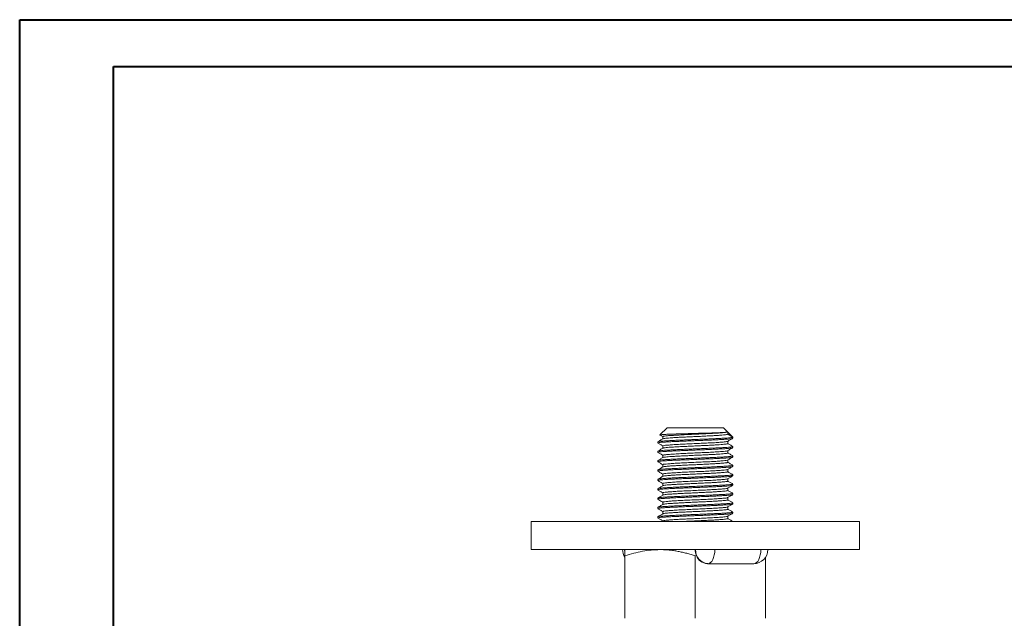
# Model space of a CAD drawing. Header units: millimetres. Extents: x 0 to 210, y 0 to 297.
# Tile 9 of 17: x 0 to 105, y 233 to 297. Entities that reach past the tile are written whole.
import ezdxf

# ---------------------------------------------------------------- set-up
doc = ezdxf.new("R2010")
doc.units = ezdxf.units.MM

msp = doc.modelspace()

# ---------------------------------------------------------------- linework, layer by layer
at = {"color": 7, "linetype": 'Continuous', "lineweight": 40}
for p, q in [((0.08, 0.21), (0.08, 297.21)), ((0.08, 297.21), (210.08, 297.21)), ((10.08, 292.21), (205.08, 292.21)), ((10.08, 5.21), (10.08, 292.21))]:
    msp.add_line(p, q, dxfattribs=at)
at = {"color": 7, "linetype": 'Continuous', "lineweight": 15}
for p, q in [((69.12, 253.67), (68.36, 252.91)), ((75.12, 253.67), (69.12, 253.67)), ((75.58, 253.21), (75.12, 253.67)), ((75.55, 253.21), (75.58, 253.21)), ((75.58, 253.21), (76.12, 252.67)), ((75.58, 252.98), (75.58, 253.21)), ((68.12, 252.17), (68.12, 252.05)), ((68.36, 252.91), (68.37, 252.9)), ((68.66, 252.73), (68.66, 252.49)), ((76.12, 252.67), (75.58, 252.98)), ((75.58, 251.98), (75.58, 252.23)), ((76.12, 252.55), (76.12, 252.67)), ((68.12, 251.17), (68.12, 251.05)), ((68.66, 251.73), (68.66, 251.49)), ((75.58, 250.98), (75.58, 251.23)), ((76.12, 251.55), (76.12, 251.67)), ((68.12, 250.17), (68.12, 250.05)), ((68.66, 250.73), (68.66, 250.49)), ((75.58, 249.98), (75.58, 250.23)), ((76.12, 250.55), (76.12, 250.67)), ((68.12, 249.17), (68.12, 249.05)), ((68.66, 249.73), (68.66, 249.49)), ((75.58, 248.98), (75.58, 249.23)), ((76.12, 249.55), (76.12, 249.67)), ((68.12, 248.17), (68.12, 248.05)), ((68.66, 248.73), (68.66, 248.49)), ((75.58, 247.98), (75.58, 248.23)), ((76.12, 248.55), (76.12, 248.67)), ((68.12, 247.17), (68.12, 247.05)), ((68.66, 247.73), (68.66, 247.49)), ((75.58, 246.98), (75.58, 247.23)), ((76.12, 247.55), (76.12, 247.67)), ((68.12, 246.17), (68.12, 246.05)), ((68.66, 246.73), (68.66, 246.49)), ((68.66, 245.73), (68.66, 245.49)), ((75.58, 245.98), (75.58, 246.23)), ((76.12, 246.55), (76.12, 246.67)), ((68.12, 245.17), (68.12, 245.05)), ((68.66, 244.73), (68.66, 244.49)), ((75.58, 244.98), (75.58, 245.23)), ((76.12, 245.55), (76.12, 245.67)), ((76.12, 244.55), (76.12, 244.67)), ((54.62, 243.67), (54.62, 240.67)), ((54.62, 243.67), (89.62, 243.67)), ((68.12, 244.17), (68.12, 244.05)), ((68.66, 243.73), (68.66, 243.67)), ((75.58, 243.98), (75.58, 244.23)), ((76.12, 243.67), (76.12, 243.67)), ((89.62, 243.67), (89.62, 240.67)), ((54.62, 240.67), (89.62, 240.67)), ((64.58, 240.67), (64.6, 240.45)), ((64.62, 233.34), (64.62, 240)), ((72.24, 240.04), (72.12, 240)), ((72.12, 233.34), (72.12, 240)), ((79.62, 239.86), (79.62, 233.34)), ((73.46, 239.17), (73.42, 239.17)), ((78.36, 239.17), (73.46, 239.17))]:
    msp.add_line(p, q, dxfattribs=at)
at = {"color": 7, "linetype": 'Continuous', "lineweight": 15, "flags": 128}
for points in [[(74.21, 240.67), (74.2, 240.38), (74.15, 240.1), (74.08, 239.84), (73.99, 239.61), (73.88, 239.42), (73.75, 239.28), (73.61, 239.2), (73.46, 239.17)], [(78.36, 239.17), (78.51, 239.2), (78.65, 239.28), (78.78, 239.42), (78.89, 239.61), (78.99, 239.84), (79.05, 240.1), (79.1, 240.38), (79.11, 240.67)]]:
    msp.add_lwpolyline(points, dxfattribs=at)
at = {"color": 7, "linetype": 'Continuous', "lineweight": 15}
for centre, radius, start, end in [((65.88, 240.67), 1.5, 180, 212.8001), ((73.82, 240.67), 1.7, 179.901, 201.7007), ((73.57, 240.58), 1.41, 176.1887, 265.5981), ((78.36, 240.67), 1.5, 270, 0), ((73.47, 240.47), 1.3, 199.3833, 267.7765)]:
    msp.add_arc(centre, radius, start, end, dxfattribs=at)
for points, knots in [([(75.55, 253.21), (75.54, 253.21), (75.5, 253.2), (75.39, 253.19), (75.24, 253.18), (75.06, 253.17), (74.83, 253.16), (74.57, 253.14), (74.28, 253.13), (73.96, 253.12), (73.61, 253.11), (73.25, 253.1), (72.87, 253.09), (72.46, 253.08), (72.14, 253.07), (71.72, 253.06), (71.32, 253.04), (70.93, 253.03), (70.55, 253.02), (70.18, 253.01), (69.85, 253), (69.53, 252.99), (69.24, 252.98), (69, 252.97), (68.78, 252.95), (68.61, 252.94), (68.48, 252.93), (68.39, 252.92), (68.38, 252.91), (68.37, 252.91)], [0, 0, 0, 0, 0.0265417, 0.0805269, 0.1080349, 0.1345766, 0.1885533, 0.2160444, 0.2428399, 0.2973252, 0.3250788, 0.352104, 0.4070588, 0.4350459, 0.467028, 0.4945368, 0.5504888, 0.5789989, 0.6065068, 0.6624239, 0.690897, 0.7188893, 0.775824, 0.8048331, 0.8329096, 0.8899889, 0.9190575, 0.9475334, 1, 1, 1, 1]), ([(75.55, 253.21), (75.49, 253.2), (75.36, 253.17), (74.91, 253.13), (74.32, 253.09), (73.62, 253.05), (72.88, 253.02), (72.1, 252.98), (71.32, 252.95), (70.58, 252.91), (69.92, 252.87), (69.37, 252.84), (68.96, 252.8), (68.71, 252.77), (68.68, 252.74), (68.67, 252.73)], [0, 0, 0, 0, 0.085378, 0.169931, 0.254759, 0.33022, 0.404596, 0.479947, 0.555231, 0.629632, 0.705131, 0.780153, 0.854735, 0.930294, 1, 1, 1, 1]), ([(68.14, 252.05), (68.14, 252.05), (68.13, 252.06), (68.25, 252.09), (68.48, 252.12), (68.83, 252.14), (69.26, 252.17), (69.77, 252.2), (70.35, 252.22), (70.98, 252.25), (71.58, 252.27), (72.18, 252.3), (72.78, 252.32), (73.42, 252.35), (74.03, 252.37), (74.59, 252.4), (75.09, 252.43), (75.5, 252.45), (75.82, 252.48), (76.03, 252.51), (76.12, 252.53), (76.11, 252.54), (76.11, 252.55)], [0, 0, 0, 0, 0.032726, 0.085691, 0.140193, 0.193161, 0.247665, 0.30063, 0.355132, 0.4081, 0.462604, 0.500011, 0.551869, 0.605165, 0.657023, 0.71032, 0.763286, 0.817788, 0.870753, 0.925255, 0.978222, 1, 1, 1, 1]), ([(68.67, 252.49), (68.58, 252.44), (68.4, 252.34), (68.22, 252.23), (68.13, 252.18)], [0, 0, 0, 0, 0.499922, 1, 1, 1, 1]), ([(68.13, 252.04), (68.22, 251.98), (68.4, 251.88), (68.58, 251.78), (68.66, 251.73)], [0, 0, 0, 0, 0.509293, 1, 1, 1, 1]), ([(68.14, 252.18), (68.14, 252.18), (68.14, 252.19), (68.26, 252.21), (68.48, 252.24), (68.83, 252.27), (69.26, 252.29), (69.77, 252.32), (70.35, 252.35), (70.98, 252.37), (71.58, 252.4), (72.18, 252.42), (72.78, 252.45), (73.42, 252.47), (74.03, 252.5), (74.59, 252.53), (75.09, 252.55), (75.5, 252.58), (75.82, 252.61), (76.01, 252.63), (76.11, 252.65), (76.12, 252.66), (76.12, 252.67)], [0, 0, 0, 0, 0.011945, 0.066046, 0.121716, 0.175819, 0.231491, 0.285591, 0.341261, 0.395364, 0.451036, 0.489245, 0.542214, 0.596652, 0.649621, 0.70406, 0.758161, 0.813831, 0.867932, 0.923601, 0.961537, 1, 1, 1, 1]), ([(68.37, 252.9), (68.38, 252.89), (68.48, 252.83), (68.58, 252.78), (68.66, 252.73)], [0, 0, 0, 0, 0.129333, 1, 1, 1, 1]), ([(75.56, 252.22), (75.54, 252.21), (75.49, 252.19), (75.21, 252.16), (74.78, 252.12), (74.2, 252.08), (73.52, 252.05), (72.77, 252.01), (71.99, 251.98), (71.21, 251.94), (70.48, 251.91), (69.84, 251.87), (69.3, 251.83), (68.92, 251.8), (68.69, 251.76), (68.68, 251.74), (68.68, 251.73)], [0, 0, 0, 0, 0.0587078, 0.1327341, 0.2056843, 0.2794864, 0.353371, 0.4262899, 0.5002688, 0.5739261, 0.6469669, 0.7210364, 0.7943825, 0.8676971, 0.9417706, 1, 1, 1, 1]), ([(75.58, 252.98), (75.57, 252.98), (75.56, 252.96), (75.45, 252.94), (75.26, 252.91), (74.98, 252.89), (74.61, 252.86), (74.16, 252.83), (73.66, 252.81), (73.11, 252.78), (72.54, 252.75), (71.95, 252.73), (71.38, 252.7), (70.81, 252.67), (70.29, 252.65), (69.82, 252.62), (69.42, 252.59), (69.09, 252.56), (68.85, 252.54), (68.71, 252.51), (68.69, 252.5), (68.69, 252.49)], [0, 0, 0, 0, 0.047296, 0.094591, 0.142914, 0.197224, 0.253109, 0.307415, 0.363295, 0.417604, 0.473489, 0.527794, 0.583674, 0.637983, 0.693868, 0.748173, 0.804054, 0.858362, 0.914244, 0.96855, 1, 1, 1, 1]), ([(75.57, 252.22), (75.66, 252.27), (75.84, 252.38), (76.02, 252.48), (76.11, 252.54)], [0, 0, 0, 0, 0.499934, 1, 1, 1, 1]), ([(68.14, 251.05), (68.14, 251.05), (68.13, 251.06), (68.25, 251.09), (68.48, 251.12), (68.83, 251.14), (69.26, 251.17), (69.77, 251.2), (70.35, 251.22), (70.98, 251.25), (71.58, 251.27), (72.18, 251.3), (72.78, 251.32), (73.42, 251.35), (74.03, 251.37), (74.59, 251.4), (75.09, 251.43), (75.5, 251.45), (75.82, 251.48), (76.03, 251.51), (76.12, 251.53), (76.11, 251.54), (76.11, 251.55)], [0, 0, 0, 0, 0.032726, 0.085691, 0.140193, 0.193161, 0.247665, 0.30063, 0.355132, 0.4081, 0.462604, 0.500011, 0.551869, 0.605165, 0.657023, 0.71032, 0.763286, 0.817788, 0.870753, 0.925255, 0.978222, 1, 1, 1, 1]), ([(68.68, 251.5), (68.58, 251.44), (68.4, 251.34), (68.22, 251.23), (68.13, 251.18)], [0, 0, 0, 0, 0.499936, 1, 1, 1, 1]), ([(68.13, 251.03), (68.22, 250.98), (68.4, 250.88), (68.58, 250.78), (68.66, 250.73)], [0, 0, 0, 0, 0.5111478, 1, 1, 1, 1]), ([(68.14, 251.18), (68.14, 251.18), (68.14, 251.19), (68.26, 251.21), (68.48, 251.24), (68.83, 251.27), (69.26, 251.29), (69.77, 251.32), (70.35, 251.35), (70.98, 251.37), (71.58, 251.4), (72.18, 251.42), (72.78, 251.45), (73.42, 251.47), (74.03, 251.5), (74.59, 251.53), (75.09, 251.55), (75.5, 251.58), (75.82, 251.61), (76.03, 251.63), (76.12, 251.65), (76.11, 251.67), (76.11, 251.67)], [0, 0, 0, 0, 0.010423, 0.06461, 0.120368, 0.174557, 0.230318, 0.284505, 0.340263, 0.394452, 0.450214, 0.488483, 0.541536, 0.596062, 0.649115, 0.70364, 0.757828, 0.813586, 0.867773, 0.923532, 0.97772, 1, 1, 1, 1]), ([(75.57, 251.98), (75.57, 251.98), (75.58, 251.97), (75.5, 251.95), (75.32, 251.92), (75.05, 251.89), (74.69, 251.87), (74.26, 251.84), (73.77, 251.81), (73.23, 251.78), (72.66, 251.76), (72.08, 251.73), (71.49, 251.7), (70.93, 251.68), (70.4, 251.65), (69.92, 251.62), (69.5, 251.6), (69.15, 251.57), (68.89, 251.54), (68.73, 251.52), (68.7, 251.5), (68.68, 251.5)], [0, 0, 0, 0, 0.020312, 0.076269, 0.130646, 0.186599, 0.240978, 0.296934, 0.351311, 0.407265, 0.461642, 0.517596, 0.571972, 0.627926, 0.682303, 0.738256, 0.792635, 0.84859, 0.902966, 0.95892, 1, 1, 1, 1]), ([(75.56, 251.22), (75.53, 251.21), (75.47, 251.19), (75.16, 251.15), (74.7, 251.12), (74.11, 251.08), (73.42, 251.04), (72.67, 251.01), (71.88, 250.97), (71.11, 250.94), (70.39, 250.9), (69.76, 250.86), (69.24, 250.83), (68.88, 250.79), (68.68, 250.76), (68.68, 250.74), (68.68, 250.73)], [0, 0, 0, 0, 0.068124, 0.142127, 0.215096, 0.289078, 0.362884, 0.435919, 0.510023, 0.583548, 0.656803, 0.730942, 0.804144, 0.877728, 0.951815, 1, 1, 1, 1]), ([(75.57, 250.98), (75.58, 250.98), (75.59, 250.97), (75.52, 250.95), (75.37, 250.92), (75.11, 250.9), (74.77, 250.87), (74.36, 250.84), (73.88, 250.82), (73.35, 250.79), (72.79, 250.76), (72.2, 250.74), (71.62, 250.71), (71.04, 250.68), (70.51, 250.66), (70.01, 250.63), (69.58, 250.6), (69.22, 250.58), (68.94, 250.55), (68.75, 250.52), (68.7, 250.5), (68.68, 250.5)], [0, 0, 0, 0, 0.00952, 0.063858, 0.119771, 0.174109, 0.230023, 0.284361, 0.340274, 0.394613, 0.450529, 0.504866, 0.560779, 0.615119, 0.671036, 0.725373, 0.781286, 0.835626, 0.891543, 0.94588, 1, 1, 1, 1]), ([(75.57, 251.22), (75.66, 251.27), (75.84, 251.38), (76.02, 251.48), (76.11, 251.53)], [0, 0, 0, 0, 0.499927, 1, 1, 1, 1]), ([(76.11, 251.68), (76.02, 251.73), (75.85, 251.84), (75.67, 251.94), (75.58, 251.99)], [0, 0, 0, 0, 0.509124, 1, 1, 1, 1]), ([(76.11, 250.68), (76.02, 250.73), (75.85, 250.84), (75.67, 250.94), (75.58, 250.99)], [0, 0, 0, 0, 0.511061, 1, 1, 1, 1]), ([(68.14, 250.05), (68.14, 250.05), (68.13, 250.06), (68.25, 250.09), (68.48, 250.12), (68.83, 250.14), (69.26, 250.17), (69.77, 250.2), (70.35, 250.22), (70.98, 250.25), (71.58, 250.27), (72.18, 250.3), (72.78, 250.32), (73.42, 250.35), (74.03, 250.37), (74.59, 250.4), (75.09, 250.43), (75.5, 250.45), (75.82, 250.48), (76.03, 250.51), (76.12, 250.53), (76.11, 250.54), (76.11, 250.55)], [0, 0, 0, 0, 0.0327256, 0.0856913, 0.1401928, 0.1931607, 0.2476649, 0.3006304, 0.3551318, 0.4081, 0.4626045, 0.5000113, 0.5518691, 0.6051654, 0.6570233, 0.7103197, 0.7632856, 0.8177876, 0.8707534, 0.9252552, 0.9782223, 1, 1, 1, 1]), ([(68.67, 250.5), (68.58, 250.44), (68.4, 250.34), (68.22, 250.23), (68.13, 250.18)], [0, 0, 0, 0, 0.499925, 1, 1, 1, 1]), ([(68.13, 250.04), (68.22, 249.98), (68.4, 249.88), (68.58, 249.78), (68.66, 249.73)], [0, 0, 0, 0, 0.509114, 1, 1, 1, 1]), ([(68.14, 250.18), (68.14, 250.18), (68.14, 250.19), (68.26, 250.21), (68.48, 250.24), (68.83, 250.27), (69.26, 250.29), (69.77, 250.32), (70.35, 250.35), (70.98, 250.37), (71.58, 250.4), (72.18, 250.42), (72.78, 250.45), (73.42, 250.47), (74.03, 250.5), (74.59, 250.53), (75.09, 250.55), (75.5, 250.58), (75.82, 250.61), (76.03, 250.63), (76.12, 250.65), (76.11, 250.67), (76.11, 250.67)], [0, 0, 0, 0, 0.011373, 0.065507, 0.121212, 0.175349, 0.231057, 0.285192, 0.340896, 0.395034, 0.450741, 0.488974, 0.541976, 0.596449, 0.649452, 0.703925, 0.75806, 0.813765, 0.8679, 0.923605, 0.977742, 1, 1, 1, 1]), ([(75.57, 250.22), (75.57, 250.22), (75.57, 250.21), (75.42, 250.18), (75.11, 250.15), (74.63, 250.11), (74.03, 250.07), (73.32, 250.04), (72.56, 250), (71.78, 249.97), (71.01, 249.93), (70.3, 249.9), (69.68, 249.86), (69.18, 249.82), (68.84, 249.79), (68.67, 249.76), (68.68, 249.74), (68.69, 249.73)], [0, 0, 0, 0, 0.003622, 0.077589, 0.151528, 0.224572, 0.298693, 0.372381, 0.445588, 0.519776, 0.593136, 0.666653, 0.740821, 0.813935, 0.887748, 0.961809, 1, 1, 1, 1]), ([(75.58, 249.98), (75.57, 249.97), (75.56, 249.96), (75.41, 249.93), (75.17, 249.9), (74.85, 249.88), (74.45, 249.85), (73.98, 249.82), (73.46, 249.8), (72.9, 249.77), (72.33, 249.74), (71.74, 249.71), (71.16, 249.69), (70.61, 249.66), (70.11, 249.63), (69.66, 249.61), (69.29, 249.58), (68.99, 249.55), (68.79, 249.53), (68.69, 249.51), (68.68, 249.5), (68.68, 249.49)], [0, 0, 0, 0, 0.0531989, 0.1075078, 0.1633913, 0.2177039, 0.2735918, 0.3279007, 0.3837844, 0.4380963, 0.4939834, 0.5482926, 0.6041765, 0.658487, 0.7143726, 0.7686817, 0.8245658, 0.878875, 0.9347592, 0.9890687, 1, 1, 1, 1]), ([(75.57, 250.22), (75.66, 250.27), (75.84, 250.38), (76.02, 250.48), (76.11, 250.53)], [0, 0, 0, 0, 0.499937, 1, 1, 1, 1]), ([(76.11, 249.68), (76.02, 249.73), (75.85, 249.84), (75.67, 249.94), (75.58, 249.99)], [0, 0, 0, 0, 0.509231, 1, 1, 1, 1]), ([(68.14, 249.05), (68.14, 249.05), (68.13, 249.06), (68.25, 249.09), (68.48, 249.12), (68.83, 249.14), (69.26, 249.17), (69.77, 249.2), (70.35, 249.22), (70.98, 249.25), (71.58, 249.27), (72.18, 249.3), (72.78, 249.32), (73.42, 249.35), (74.03, 249.37), (74.59, 249.4), (75.09, 249.43), (75.5, 249.45), (75.82, 249.48), (76.03, 249.51), (76.12, 249.53), (76.11, 249.54), (76.11, 249.55)], [0, 0, 0, 0, 0.0327256, 0.0856913, 0.1401928, 0.1931607, 0.2476649, 0.3006304, 0.3551318, 0.4081, 0.4626045, 0.5000113, 0.5518691, 0.6051654, 0.6570233, 0.7103197, 0.7632856, 0.8177876, 0.8707534, 0.9252552, 0.9782223, 1, 1, 1, 1]), ([(68.67, 249.49), (68.58, 249.44), (68.4, 249.34), (68.22, 249.23), (68.13, 249.18)], [0, 0, 0, 0, 0.499935, 1, 1, 1, 1]), ([(68.13, 249.03), (68.22, 248.98), (68.4, 248.88), (68.58, 248.78), (68.66, 248.73)], [0, 0, 0, 0, 0.510549, 1, 1, 1, 1]), ([(68.14, 249.18), (68.14, 249.18), (68.14, 249.19), (68.26, 249.21), (68.48, 249.24), (68.83, 249.27), (69.26, 249.29), (69.77, 249.32), (70.35, 249.35), (70.98, 249.37), (71.58, 249.4), (72.18, 249.42), (72.78, 249.45), (73.42, 249.47), (74.03, 249.5), (74.59, 249.53), (75.09, 249.55), (75.5, 249.58), (75.82, 249.61), (76.03, 249.63), (76.12, 249.65), (76.11, 249.67), (76.11, 249.67)], [0, 0, 0, 0, 0.011721, 0.065837, 0.121522, 0.17564, 0.231328, 0.285444, 0.341128, 0.395247, 0.450935, 0.489154, 0.542138, 0.596592, 0.649576, 0.704029, 0.758145, 0.813831, 0.867947, 0.923632, 0.977749, 1, 1, 1, 1]), ([(75.56, 249.22), (75.56, 249.22), (75.56, 249.2), (75.39, 249.18), (75.05, 249.14), (74.55, 249.11), (73.93, 249.07), (73.22, 249.03), (72.45, 249), (71.67, 248.96), (70.91, 248.93), (70.21, 248.89), (69.6, 248.85), (69.13, 248.82), (68.81, 248.78), (68.66, 248.75), (68.68, 248.74), (68.68, 248.73)], [0, 0, 0, 0, 0.014456, 0.088468, 0.162193, 0.235261, 0.309371, 0.382792, 0.456121, 0.530242, 0.603365, 0.677017, 0.751063, 0.824037, 0.897932, 0.971816, 1, 1, 1, 1]), ([(75.57, 248.98), (75.57, 248.98), (75.57, 248.96), (75.45, 248.94), (75.23, 248.91), (74.92, 248.88), (74.54, 248.86), (74.09, 248.83), (73.57, 248.8), (73.02, 248.78), (72.44, 248.75), (71.86, 248.72), (71.28, 248.69), (70.73, 248.67), (70.21, 248.64), (69.75, 248.61), (69.36, 248.59), (69.04, 248.56), (68.82, 248.53), (68.7, 248.51), (68.69, 248.5), (68.69, 248.5)], [0, 0, 0, 0, 0.040995, 0.096929, 0.151284, 0.207215, 0.26157, 0.317502, 0.371857, 0.427789, 0.482144, 0.538076, 0.592433, 0.648366, 0.702721, 0.758653, 0.813011, 0.868946, 0.923301, 0.979232, 1, 1, 1, 1]), ([(75.57, 249.22), (75.66, 249.27), (75.84, 249.38), (76.02, 249.48), (76.11, 249.54)], [0, 0, 0, 0, 0.499922, 1, 1, 1, 1]), ([(76.11, 248.68), (76.02, 248.73), (75.84, 248.84), (75.67, 248.94), (75.58, 248.99)], [0, 0, 0, 0, 0.511279, 1, 1, 1, 1]), ([(68.14, 248.05), (68.14, 248.05), (68.13, 248.06), (68.25, 248.09), (68.48, 248.12), (68.83, 248.14), (69.26, 248.17), (69.77, 248.2), (70.35, 248.22), (70.98, 248.25), (71.58, 248.27), (72.18, 248.3), (72.78, 248.32), (73.42, 248.35), (74.03, 248.37), (74.59, 248.4), (75.09, 248.43), (75.5, 248.45), (75.82, 248.48), (76.03, 248.51), (76.12, 248.53), (76.11, 248.54), (76.11, 248.55)], [0, 0, 0, 0, 0.0327256, 0.0856913, 0.1401928, 0.1931607, 0.2476649, 0.3006304, 0.3551318, 0.4081, 0.4626045, 0.5000113, 0.5518691, 0.6051654, 0.6570233, 0.7103197, 0.7632856, 0.8177876, 0.8707534, 0.9252552, 0.9782223, 1, 1, 1, 1]), ([(68.68, 248.5), (68.58, 248.44), (68.4, 248.34), (68.22, 248.23), (68.13, 248.18)], [0, 0, 0, 0, 0.499927, 1, 1, 1, 1]), ([(68.13, 248.04), (68.22, 247.98), (68.4, 247.88), (68.58, 247.78), (68.66, 247.73)], [0, 0, 0, 0, 0.509367, 1, 1, 1, 1]), ([(68.14, 248.18), (68.14, 248.18), (68.14, 248.19), (68.26, 248.21), (68.48, 248.24), (68.83, 248.27), (69.26, 248.29), (69.77, 248.32), (70.35, 248.35), (70.98, 248.37), (71.58, 248.4), (72.18, 248.42), (72.78, 248.45), (73.42, 248.47), (74.03, 248.5), (74.59, 248.53), (75.09, 248.55), (75.5, 248.58), (75.82, 248.61), (76.03, 248.63), (76.12, 248.65), (76.11, 248.67), (76.11, 248.67)], [0, 0, 0, 0, 0.011016, 0.06517, 0.120895, 0.175052, 0.230779, 0.284933, 0.340658, 0.394815, 0.450543, 0.488789, 0.541811, 0.596304, 0.649325, 0.703818, 0.757973, 0.813698, 0.867853, 0.923578, 0.977734, 1, 1, 1, 1]), ([(75.55, 248.22), (75.55, 248.22), (75.54, 248.2), (75.36, 248.17), (74.99, 248.14), (74.48, 248.1), (73.84, 248.06), (73.12, 248.03), (72.35, 247.99), (71.56, 247.96), (70.81, 247.92), (70.12, 247.89), (69.53, 247.85), (69.07, 247.81), (68.78, 247.78), (68.65, 247.75), (68.68, 247.74), (68.68, 247.73)], [0, 0, 0, 0, 0.022812, 0.097015, 0.170675, 0.244008, 0.318255, 0.391586, 0.465248, 0.53945, 0.612577, 0.686512, 0.760584, 0.833659, 0.907783, 0.981638, 1, 1, 1, 1]), ([(75.57, 247.98), (75.57, 247.98), (75.58, 247.96), (75.48, 247.94), (75.28, 247.91), (74.99, 247.89), (74.63, 247.86), (74.18, 247.83), (73.69, 247.81), (73.14, 247.78), (72.57, 247.75), (71.98, 247.73), (71.4, 247.7), (70.84, 247.67), (70.32, 247.65), (69.84, 247.62), (69.43, 247.59), (69.1, 247.57), (68.86, 247.54), (68.71, 247.51), (68.69, 247.5), (68.69, 247.49)], [0, 0, 0, 0, 0.0302622, 0.084527, 0.1403652, 0.1946329, 0.2504746, 0.3047391, 0.360577, 0.4148453, 0.4706874, 0.5249519, 0.5807898, 0.6350578, 0.6908997, 0.7451643, 0.8010024, 0.8552693, 0.9111101, 0.9653749, 1, 1, 1, 1]), ([(75.57, 248.22), (75.66, 248.27), (75.84, 248.38), (76.02, 248.48), (76.11, 248.53)], [0, 0, 0, 0, 0.499932, 1, 1, 1, 1]), ([(76.11, 247.68), (76.02, 247.73), (75.85, 247.84), (75.67, 247.94), (75.58, 247.99)], [0, 0, 0, 0, 0.509621, 1, 1, 1, 1]), ([(68.14, 247.05), (68.14, 247.05), (68.13, 247.06), (68.25, 247.09), (68.48, 247.12), (68.83, 247.14), (69.26, 247.17), (69.77, 247.2), (70.35, 247.22), (70.98, 247.25), (71.58, 247.27), (72.18, 247.3), (72.78, 247.32), (73.42, 247.35), (74.03, 247.37), (74.59, 247.4), (75.09, 247.43), (75.5, 247.45), (75.82, 247.48), (76.03, 247.51), (76.12, 247.53), (76.11, 247.54), (76.11, 247.55)], [0, 0, 0, 0, 0.032726, 0.085691, 0.140193, 0.193161, 0.247665, 0.30063, 0.355132, 0.4081, 0.462604, 0.500011, 0.551869, 0.605165, 0.657023, 0.71032, 0.763286, 0.817788, 0.870753, 0.925255, 0.978222, 1, 1, 1, 1]), ([(68.67, 247.49), (68.58, 247.44), (68.4, 247.34), (68.22, 247.23), (68.13, 247.18)], [0, 0, 0, 0, 0.499929, 1, 1, 1, 1]), ([(68.13, 247.03), (68.22, 246.98), (68.4, 246.88), (68.58, 246.78), (68.66, 246.73)], [0, 0, 0, 0, 0.510101, 1, 1, 1, 1]), ([(68.14, 247.18), (68.14, 247.18), (68.14, 247.19), (68.26, 247.21), (68.48, 247.24), (68.83, 247.27), (69.26, 247.29), (69.77, 247.32), (70.35, 247.35), (70.98, 247.37), (71.58, 247.4), (72.18, 247.42), (72.78, 247.45), (73.42, 247.47), (74.03, 247.5), (74.59, 247.53), (75.09, 247.55), (75.5, 247.58), (75.82, 247.61), (76.03, 247.63), (76.12, 247.65), (76.11, 247.67), (76.11, 247.67)], [0, 0, 0, 0, 0.0124814, 0.0665556, 0.1221978, 0.1762743, 0.2319192, 0.2859933, 0.3416353, 0.3957121, 0.4513573, 0.489547, 0.5424902, 0.5969019, 0.6498451, 0.7042569, 0.7583314, 0.8139741, 0.8680484, 0.9236908, 0.9777665, 1, 1, 1, 1]), ([(75.55, 247.22), (75.55, 247.22), (75.53, 247.2), (75.32, 247.17), (74.93, 247.13), (74.4, 247.1), (73.75, 247.06), (73.02, 247.02), (72.24, 246.99), (71.46, 246.95), (70.71, 246.92), (70.03, 246.88), (69.46, 246.84), (69.02, 246.81), (68.76, 246.77), (68.64, 246.75), (68.67, 246.73), (68.67, 246.73)], [0, 0, 0, 0, 0.035102, 0.109166, 0.182435, 0.255802, 0.329854, 0.402864, 0.476534, 0.550487, 0.62339, 0.697279, 0.771047, 0.843995, 0.918018, 0.991516, 1, 1, 1, 1]), ([(75.57, 246.98), (75.57, 246.98), (75.59, 246.97), (75.51, 246.95), (75.33, 246.92), (75.06, 246.89), (74.71, 246.87), (74.28, 246.84), (73.79, 246.81), (73.26, 246.79), (72.69, 246.76), (72.11, 246.73), (71.52, 246.7), (70.96, 246.68), (70.42, 246.65), (69.94, 246.62), (69.51, 246.6), (69.16, 246.57), (68.9, 246.54), (68.73, 246.52), (68.7, 246.5), (68.68, 246.5)], [0, 0, 0, 0, 0.018015, 0.073981, 0.128366, 0.184327, 0.238715, 0.29468, 0.349065, 0.405027, 0.459412, 0.515375, 0.56976, 0.625722, 0.680108, 0.73607, 0.790456, 0.846419, 0.900804, 0.956766, 1, 1, 1, 1]), ([(75.57, 247.22), (75.66, 247.27), (75.84, 247.38), (76.02, 247.48), (76.11, 247.54)], [0, 0, 0, 0, 0.499923, 1, 1, 1, 1]), ([(76.11, 246.68), (76.02, 246.73), (75.85, 246.84), (75.67, 246.94), (75.58, 246.99)], [0, 0, 0, 0, 0.510845, 1, 1, 1, 1]), ([(68.14, 246.05), (68.14, 246.05), (68.13, 246.06), (68.25, 246.09), (68.48, 246.12), (68.83, 246.14), (69.26, 246.17), (69.77, 246.2), (70.35, 246.22), (70.98, 246.25), (71.58, 246.27), (72.18, 246.3), (72.78, 246.32), (73.42, 246.35), (74.03, 246.37), (74.59, 246.4), (75.09, 246.43), (75.5, 246.45), (75.82, 246.48), (76.03, 246.51), (76.12, 246.53), (76.11, 246.54), (76.11, 246.55)], [0, 0, 0, 0, 0.032726, 0.085691, 0.140193, 0.193161, 0.247665, 0.30063, 0.355132, 0.4081, 0.462604, 0.500011, 0.551869, 0.605165, 0.657023, 0.71032, 0.763286, 0.817788, 0.870753, 0.925255, 0.978222, 1, 1, 1, 1]), ([(68.68, 246.5), (68.59, 246.44), (68.4, 246.34), (68.22, 246.23), (68.13, 246.18)], [0, 0, 0, 0, 0.499927, 1, 1, 1, 1]), ([(68.13, 246.03), (68.23, 245.98), (68.41, 245.87), (68.59, 245.77), (68.66, 245.73)], [0, 0, 0, 0, 0.573922, 1, 1, 1, 1]), ([(68.14, 246.18), (68.14, 246.18), (68.14, 246.19), (68.26, 246.21), (68.48, 246.24), (68.83, 246.27), (69.26, 246.29), (69.77, 246.32), (70.35, 246.35), (70.98, 246.37), (71.58, 246.4), (72.18, 246.42), (72.78, 246.45), (73.42, 246.47), (74.03, 246.5), (74.59, 246.53), (75.09, 246.55), (75.5, 246.58), (75.82, 246.61), (76.03, 246.63), (76.12, 246.65), (76.11, 246.67), (76.11, 246.67)], [0, 0, 0, 0, 0.010302, 0.064496, 0.120261, 0.174456, 0.230224, 0.284418, 0.340182, 0.394378, 0.450146, 0.488421, 0.541481, 0.596012, 0.649072, 0.703604, 0.757798, 0.813564, 0.867757, 0.923522, 0.977717, 1, 1, 1, 1]), ([(75.55, 246.22), (75.54, 246.21), (75.51, 246.19), (75.27, 246.16), (74.87, 246.13), (74.31, 246.09), (73.65, 246.05), (72.91, 246.02), (72.13, 245.98), (71.35, 245.95), (70.61, 245.91), (69.95, 245.88), (69.39, 245.84), (68.98, 245.8), (68.71, 245.77), (68.68, 245.74), (68.67, 245.73)], [0, 0, 0, 0, 0.042974, 0.117202, 0.190448, 0.264177, 0.338338, 0.411421, 0.485401, 0.559407, 0.63248, 0.706626, 0.780392, 0.853609, 0.927833, 1, 1, 1, 1]), ([(75.58, 245.98), (75.58, 245.98), (75.59, 245.97), (75.53, 245.95), (75.38, 245.93), (75.12, 245.9), (74.79, 245.87), (74.38, 245.85), (73.9, 245.82), (73.37, 245.79), (72.81, 245.77), (72.23, 245.74), (71.64, 245.71), (71.07, 245.68), (70.53, 245.66), (70.03, 245.63), (69.6, 245.6), (69.23, 245.58), (68.95, 245.55), (68.76, 245.52), (68.67, 245.5), (68.68, 245.49), (68.68, 245.49)], [0, 0, 0, 0, 0.007307, 0.061575, 0.117417, 0.171686, 0.227529, 0.281797, 0.337639, 0.39191, 0.447755, 0.502023, 0.557865, 0.612136, 0.667982, 0.72225, 0.778091, 0.832363, 0.888209, 0.942477, 0.998318, 1, 1, 1, 1]), ([(75.57, 246.22), (75.66, 246.27), (75.84, 246.38), (76.02, 246.48), (76.11, 246.53)], [0, 0, 0, 0, 0.499929, 1, 1, 1, 1]), ([(76.11, 245.68), (76.02, 245.73), (75.85, 245.84), (75.67, 245.94), (75.58, 245.99)], [0, 0, 0, 0, 0.510078, 1, 1, 1, 1]), ([(68.14, 245.05), (68.14, 245.05), (68.13, 245.06), (68.25, 245.09), (68.48, 245.12), (68.83, 245.14), (69.26, 245.17), (69.77, 245.2), (70.35, 245.22), (70.98, 245.25), (71.58, 245.27), (72.18, 245.3), (72.78, 245.32), (73.42, 245.35), (74.03, 245.37), (74.59, 245.4), (75.09, 245.43), (75.5, 245.45), (75.82, 245.48), (76.03, 245.51), (76.12, 245.53), (76.11, 245.54), (76.11, 245.55)], [0, 0, 0, 0, 0.0327256, 0.0856913, 0.1401928, 0.1931607, 0.2476649, 0.3006304, 0.3551318, 0.4081, 0.4626045, 0.5000113, 0.5518691, 0.6051654, 0.6570233, 0.7103197, 0.7632856, 0.8177876, 0.8707534, 0.9252552, 0.9782223, 1, 1, 1, 1]), ([(68.67, 245.49), (68.58, 245.44), (68.4, 245.34), (68.22, 245.23), (68.13, 245.18)], [0, 0, 0, 0, 0.499925, 1, 1, 1, 1]), ([(68.13, 245.04), (68.22, 244.98), (68.4, 244.88), (68.58, 244.78), (68.66, 244.73)], [0, 0, 0, 0, 0.509902, 1, 1, 1, 1]), ([(68.14, 245.18), (68.14, 245.18), (68.14, 245.19), (68.26, 245.21), (68.48, 245.24), (68.83, 245.27), (69.26, 245.29), (69.77, 245.32), (70.35, 245.35), (70.98, 245.37), (71.58, 245.4), (72.18, 245.42), (72.78, 245.45), (73.42, 245.47), (74.03, 245.5), (74.59, 245.53), (75.09, 245.55), (75.5, 245.58), (75.82, 245.61), (76.03, 245.63), (76.12, 245.65), (76.11, 245.67), (76.11, 245.67)], [0, 0, 0, 0, 0.0125586, 0.0666285, 0.1222663, 0.1763387, 0.2319792, 0.286049, 0.3416867, 0.3957593, 0.4514001, 0.4895869, 0.5425259, 0.5969334, 0.6498724, 0.70428, 0.7583503, 0.8139886, 0.8680587, 0.9236968, 0.9777683, 1, 1, 1, 1]), ([(68.14, 244.18), (68.14, 244.18), (68.14, 244.19), (68.26, 244.21), (68.48, 244.24), (68.83, 244.27), (69.26, 244.29), (69.77, 244.32), (70.35, 244.35), (70.98, 244.37), (71.58, 244.4), (72.18, 244.42), (72.78, 244.45), (73.42, 244.47), (74.03, 244.5), (74.59, 244.53), (75.09, 244.55), (75.5, 244.58), (75.82, 244.61), (76.03, 244.63), (76.12, 244.65), (76.11, 244.67), (76.11, 244.67)], [0, 0, 0, 0, 0.009861, 0.064079, 0.119869, 0.174089, 0.229881, 0.284099, 0.339889, 0.394109, 0.449902, 0.488193, 0.541276, 0.595832, 0.648916, 0.703472, 0.75769, 0.813481, 0.867698, 0.923488, 0.977708, 1, 1, 1, 1]), ([(75.56, 245.22), (75.54, 245.21), (75.5, 245.19), (75.23, 245.16), (74.8, 245.12), (74.23, 245.09), (73.56, 245.05), (72.81, 245.02), (72.03, 244.98), (71.25, 244.94), (70.52, 244.91), (69.86, 244.87), (69.33, 244.83), (68.93, 244.8), (68.7, 244.76), (68.68, 244.74), (68.68, 244.73)], [0, 0, 0, 0, 0.05561, 0.129608, 0.202538, 0.27624, 0.350115, 0.42298, 0.496878, 0.570545, 0.643497, 0.717505, 0.790879, 0.864072, 0.938103, 1, 1, 1, 1]), ([(75.58, 244.98), (75.57, 244.97), (75.56, 244.96), (75.42, 244.93), (75.19, 244.9), (74.87, 244.88), (74.47, 244.85), (74, 244.82), (73.49, 244.8), (72.93, 244.77), (72.35, 244.74), (71.76, 244.72), (71.19, 244.69), (70.64, 244.66), (70.13, 244.64), (69.68, 244.61), (69.3, 244.58), (69, 244.56), (68.79, 244.53), (68.69, 244.51), (68.68, 244.5), (68.68, 244.5)], [0, 0, 0, 0, 0.051076, 0.105481, 0.161464, 0.215873, 0.27186, 0.326266, 0.382249, 0.436657, 0.492644, 0.547049, 0.603032, 0.657439, 0.713424, 0.76783, 0.823813, 0.878219, 0.934202, 0.988608, 1, 1, 1, 1]), ([(75.57, 245.22), (75.66, 245.27), (75.84, 245.38), (76.02, 245.48), (76.11, 245.54)], [0, 0, 0, 0, 0.499926, 1, 1, 1, 1]), ([(76.11, 244.68), (76.02, 244.73), (75.85, 244.84), (75.67, 244.94), (75.58, 244.99)], [0, 0, 0, 0, 0.5098, 1, 1, 1, 1]), ([(68.14, 244.05), (68.14, 244.05), (68.13, 244.06), (68.25, 244.09), (68.48, 244.12), (68.83, 244.14), (69.26, 244.17), (69.77, 244.2), (70.35, 244.22), (70.98, 244.25), (71.58, 244.27), (72.18, 244.3), (72.78, 244.32), (73.42, 244.35), (74.03, 244.37), (74.59, 244.4), (75.09, 244.43), (75.5, 244.45), (75.82, 244.48), (76.03, 244.51), (76.12, 244.53), (76.11, 244.54), (76.11, 244.55)], [0, 0, 0, 0, 0.032726, 0.085691, 0.140193, 0.193161, 0.247665, 0.30063, 0.355132, 0.4081, 0.462604, 0.500011, 0.551869, 0.605165, 0.657023, 0.71032, 0.763286, 0.817788, 0.870753, 0.925255, 0.978222, 1, 1, 1, 1]), ([(68.68, 244.5), (68.59, 244.44), (68.4, 244.34), (68.22, 244.23), (68.13, 244.18)], [0, 0, 0, 0, 0.49993, 1, 1, 1, 1]), ([(68.13, 244.03), (68.22, 243.98), (68.4, 243.88), (68.58, 243.78), (68.66, 243.73)], [0, 0, 0, 0, 0.511105, 1, 1, 1, 1]), ([(75.56, 244.22), (75.53, 244.21), (75.48, 244.19), (75.18, 244.15), (74.73, 244.12), (74.14, 244.08), (73.48, 244.05), (72.79, 244.01), (72.09, 243.98), (71.4, 243.95), (70.74, 243.92), (70.13, 243.89), (69.6, 243.85), (69.17, 243.82), (68.87, 243.79), (68.69, 243.76), (68.68, 243.74), (68.68, 243.73)], [0, 0, 0, 0, 0.063852, 0.13791, 0.210907, 0.284873, 0.358753, 0.423629, 0.489455, 0.555226, 0.620087, 0.685817, 0.751674, 0.81657, 0.882182, 0.9481, 1, 1, 1, 1]), ([(75.57, 243.98), (75.57, 243.98), (75.57, 243.96), (75.45, 243.94), (75.24, 243.91), (74.94, 243.88), (74.56, 243.86), (74.11, 243.83), (73.6, 243.8), (73.05, 243.78), (72.47, 243.75), (71.89, 243.72), (71.32, 243.7), (70.97, 243.68), (70.8, 243.67)], [0, 0, 0, 0, 0.060243, 0.147383, 0.232065, 0.319203, 0.403884, 0.491022, 0.575703, 0.66284, 0.747522, 0.83466, 0.919344, 1, 1, 1, 1]), ([(75.57, 244.22), (75.66, 244.27), (75.84, 244.38), (76.02, 244.48), (76.11, 244.53)], [0, 0, 0, 0, 0.499927, 1, 1, 1, 1]), ([(76.11, 243.68), (76.02, 243.73), (75.85, 243.84), (75.67, 243.94), (75.58, 243.99)], [0, 0, 0, 0, 0.510365, 1, 1, 1, 1]), ([(68.37, 240.67), (68.06, 240.66), (67.43, 240.64), (66.49, 240.5), (65.55, 240.29), (64.93, 240.1), (64.62, 240)], [0, 0, 0, 0, 0.246491, 0.494593, 0.746793, 1, 1, 1, 1]), ([(64.62, 240), (64.62, 240.1), (64.62, 240.29), (64.62, 240.5), (64.62, 240.64), (64.62, 240.66), (64.62, 240.67)], [0, 0, 0, 0, 0.247269, 0.495363, 0.746874, 1, 1, 1, 1]), ([(72.12, 240), (71.97, 240.05), (71.67, 240.15), (71.21, 240.28), (70.75, 240.39), (70.28, 240.49), (69.81, 240.57), (69.33, 240.63), (68.85, 240.66), (68.53, 240.67), (68.37, 240.67)], [0, 0, 0, 0, 0.123583, 0.247252, 0.371231, 0.495339, 0.621007, 0.746858, 0.873317, 1, 1, 1, 1])]:
    msp.add_open_spline(points, degree=3, knots=knots, dxfattribs=at)

doc.saveas('drawing.dxf')
